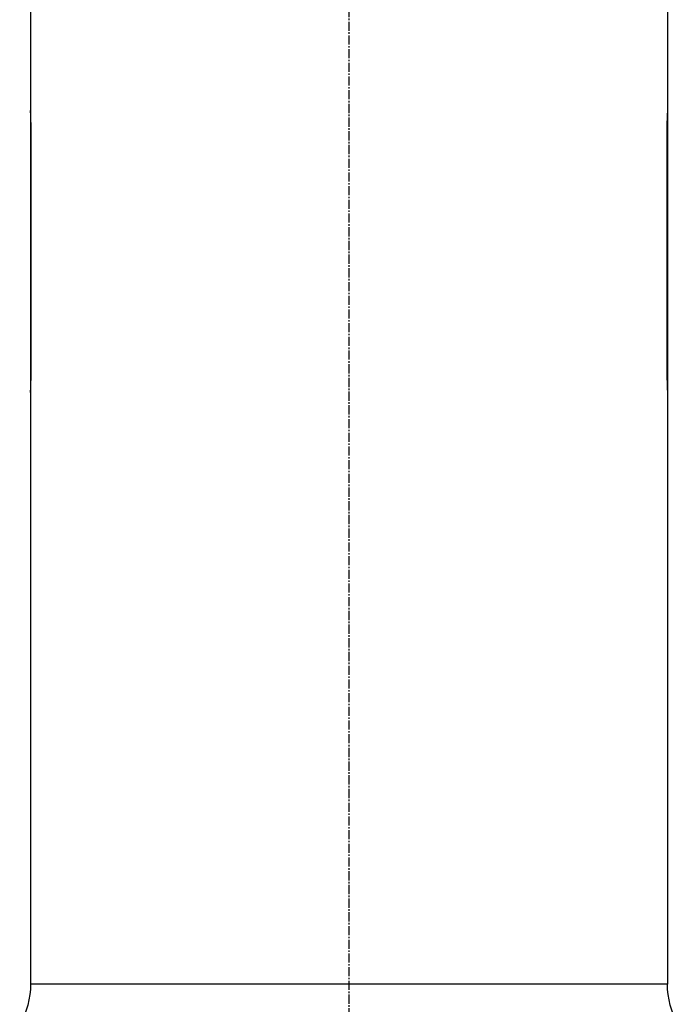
# Model space of a CAD drawing. Header units: millimetres. Extents: x 0 to 4378, y 0 to 2376.
# Tile 29 of 227: x 334 to 456, y 992 to 1175. Entities that reach past the tile are written whole.
import ezdxf

# ---------------------------------------------------------------- set-up
doc = ezdxf.new("R2010")
doc.units = ezdxf.units.MM
doc.header["$LTSCALE"] = 0.2
doc.linetypes.add('CENTER2', pattern=[1.125, 0.75, -0.125, 0.125, -0.125])
doc.layers.add('02_Center Line', color=1, linetype='CENTER2')

# ---------------------------------------------------------------- blocks, each defined once
blk = doc.blocks.new('A$Ca3a613b0')
for p, q in [((-246.5, 534.5), (-246.5, 498.15)), ((-128.5, 534.5), (-128.5, 498.15)), ((-246.5, 498.1), (-246.5, 445.9)), ((-246.5, 498.1), (-246.5, 498.1)), ((-128.5, 498.1), (-128.5, 445.9)), ((-128.5, 498.1), (-128.5, 498.1)), ((-246.4, 494.8), (-246.5, 494.8)), ((-246.4, 494.8), (-246.4, 449.2)), ((-128.6, 449.2), (-128.6, 494.8)), ((-128.5, 494.8), (-128.6, 494.8)), ((-246.4, 449.2), (-246.5, 449.2)), ((-128.5, 449.2), (-128.6, 449.2)), ((-246.5, 445.9), (-246.5, 445.9)), ((-246.5, 445.85), (-246.5, 336.2)), ((-128.5, 445.9), (-128.5, 445.9)), ((-128.5, 445.85), (-128.5, 336.2)), ((-246.5, 336.2), (-128.5, 336.2))]:
    blk.add_line(p, q)
for centre, start, end in [((-261.5, 336.2), 330, 0), ((-113.5, 336.2), 180, 210)]:
    blk.add_arc(centre, 15, start, end)
for points, knots in [([(-246.5, 498.15), (-246.5, 498.15), (-246.5, 498.15), (-246.5, 498.15), (-246.5, 498.14), (-246.5, 498.13), (-246.5, 498.12), (-246.5, 498.09), (-246.49, 498.04), (-246.49, 497.88), (-246.48, 497.73), (-246.46, 497.3), (-246.44, 496.99), (-246.42, 496.31), (-246.41, 495.93), (-246.41, 495.4), (-246.41, 495.25), (-246.41, 495.04), (-246.41, 494.98), (-246.4, 494.88), (-246.4, 494.84), (-246.4, 494.8), (-246.4, 494.8), (-246.4, 494.8)], [0.5048766, 0.5048766, 0.5048766, 0.5048766, 0.5166183, 0.5166183, 0.5335886, 0.5335886, 0.5536687, 0.5536687, 0.6111571, 0.6111571, 0.7105432, 0.7105432, 0.8368366, 0.8368366, 0.9572645, 0.9572645, 1.002286, 1.002286, 1.0197473, 1.0197473, 1.0315753, 1.0315753, 1.0321241, 1.0321241, 1.0321241, 1.0321241]), ([(-128.6, 494.8), (-128.6, 495.22), (-128.59, 495.67), (-128.57, 496.49), (-128.56, 496.87), (-128.54, 497.47), (-128.52, 497.72), (-128.5, 498.07), (-128.5, 498.15), (-128.5, 498.15)], [-1.0097533, -1.0097533, -1.0097533, -1.0097533, -0.8835341, -0.8835341, -0.7573149, -0.7573149, -0.6310958, -0.6310958, -0.5048766, -0.5048766, -0.5048766, -0.5048766]), ([(-246.4, 449.2), (-246.4, 448.78), (-246.41, 448.33), (-246.43, 447.51), (-246.44, 447.13), (-246.46, 446.53), (-246.48, 446.28), (-246.5, 445.93), (-246.5, 445.85), (-246.5, 445.85)], [-1.0097533, -1.0097533, -1.0097533, -1.0097533, -0.8835341, -0.8835341, -0.7573149, -0.7573149, -0.6310958, -0.6310958, -0.5048766, -0.5048766, -0.5048766, -0.5048766]), ([(-128.5, 445.85), (-128.5, 445.85), (-128.5, 445.85), (-128.5, 445.85), (-128.5, 445.86), (-128.5, 445.87), (-128.5, 445.88), (-128.5, 445.91), (-128.51, 445.96), (-128.51, 446.12), (-128.52, 446.27), (-128.54, 446.7), (-128.56, 447.01), (-128.58, 447.69), (-128.59, 448.07), (-128.59, 448.6), (-128.59, 448.75), (-128.59, 448.96), (-128.59, 449.02), (-128.6, 449.12), (-128.6, 449.16), (-128.6, 449.2), (-128.6, 449.2), (-128.6, 449.2)], [0.5048766, 0.5048766, 0.5048766, 0.5048766, 0.5166183, 0.5166183, 0.5335886, 0.5335886, 0.5536687, 0.5536687, 0.6111571, 0.6111571, 0.7105432, 0.7105432, 0.8368366, 0.8368366, 0.9572645, 0.9572645, 1.002286, 1.002286, 1.0197473, 1.0197473, 1.0315753, 1.0315753, 1.0321241, 1.0321241, 1.0321241, 1.0321241])]:
    blk.add_open_spline(points, degree=3, knots=knots)
at = {"layer": '02_Center Line', "ltscale": 11.288275}
blk.add_line((-187.5, 697.46), (-187.5, 100.36), dxfattribs=at)

msp = doc.modelspace()

# ---------------------------------------------------------------- block references
at = {"xscale": -1}
msp.add_blockref('A$Ca3a613b0', (207.561, 659.684), dxfattribs=at)

doc.saveas('drawing.dxf')
